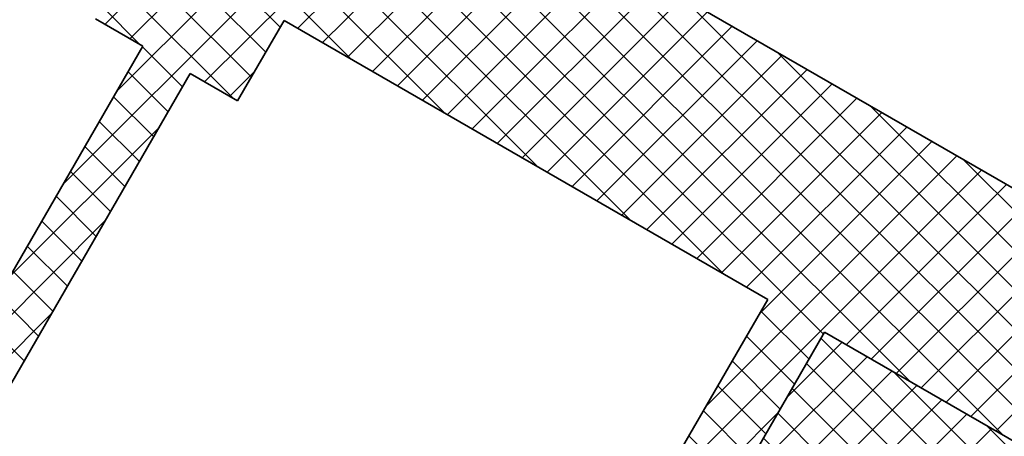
# Model space of a CAD drawing. Header units: millimetres. Extents: x 558 to 24471, y -5755 to 5551.
# Tile 26 of 30: x 23162 to 23342, y 4905 to 4981. Entities that reach past the tile are written whole.
import ezdxf

# ---------------------------------------------------------------- set-up
doc = ezdxf.new("R2010")
doc.units = ezdxf.units.MM
doc.layers.add('K_Grube', color=4, linetype='Continuous', lineweight=35)
doc.layers.add('K_Kreskowanie', color=8, linetype='Continuous', lineweight=5)

msp = doc.modelspace()

# ---------------------------------------------------------------- hatches: boundary and pattern name
at = {"layer": 'K_Kreskowanie', "ltscale": 5}
h = msp.add_hatch(dxfattribs=at)
h.set_pattern_fill('ANSI37', color=256, scale=1.6)
h.set_pattern_definition([(45, (2962.861, -2454.189), (-3.5921024, 3.5921024), []), (135, (2962.861, -2454.189), (-3.5921024, -3.5921024), [])])
h.paths.add_polyline_path([(23007.059, 5098.317), (22767.559, 4683.491), (22861.955, 4628.991), (22866.955, 4637.651), (22828.85, 4659.651), (22842.85, 4683.9), (22808.209, 4703.9), (22875.301, 4820.107), (22954.976, 4774.107), (22959.976, 4782.767), (22880.301, 4828.767), (23028.709, 5085.817), (23106.652, 5040.817), (23041.652, 4928.234), (23050.312, 4923.234), (23115.312, 5035.817), (23184.594, 4995.817), (23176.094, 4981.095), (23184.754, 4976.095), (23128.254, 4878.234), (23136.914, 4873.234), (23193.414, 4971.095), (23202.075, 4966.095), (23210.575, 4980.817), (23298.909, 4929.817), (23164.909, 4697.722), (23099.957, 4735.222), (23094.957, 4726.562), (23047.326, 4754.062), (22986.326, 4648.407), (23033.957, 4620.907), (22999.457, 4561.151), (22944.898, 4592.651), (22939.898, 4583.991), (23094.05, 4494.991), (23099.05, 4503.651), (23008.118, 4556.151), (23103.618, 4721.562), (23170.302, 4683.062), (23309.302, 4923.817), (23369.923, 4888.817), (23389.923, 4923.458), (23179.479, 5044.958), (23208.979, 5096.053), (23174.338, 5116.053), (23144.838, 5064.958), (23009.738, 5142.958), (22989.738, 5108.317), (23007.059, 5098.317)], is_closed=False)
h.paths.add_polyline_path([(23038.957, 4629.567), (22999.986, 4652.067), (23050.986, 4740.402), (23089.957, 4717.902), (23038.957, 4629.567)], is_closed=False, flags=16)
h.paths.add_polyline_path([(22803.209, 4695.24), (22829.19, 4680.24), (22820.19, 4664.651), (22794.209, 4679.651), (22803.209, 4695.24)], is_closed=False, flags=16)
h = msp.add_hatch(dxfattribs=at)
h.set_pattern_fill('ANSI37', color=256, scale=1.6)
h.set_pattern_definition([(45, (3295.711, 1306.737), (-3.5921024, 3.5921024), []), (135, (3295.711, 1306.737), (-3.5921024, -3.5921024), [])])
h.paths.add_polyline_path([(23314.792, 4903.327), (23362.423, 4875.827), (23369.923, 4888.817), (23309.302, 4923.817), (23170.302, 4683.062), (23350.435, 4579.062), (23489.435, 4819.817), (23467.784, 4832.317), (23460.284, 4819.327), (23468.944, 4814.327), (23352.944, 4613.409), (23198.792, 4702.409), (23314.792, 4903.327)], is_closed=False)

# ---------------------------------------------------------------- linework, layer by layer
at = {"layer": 'K_Grube', "ltscale": 5}
for p, q in [((23179.479, 5044.958), (23389.923, 4923.458)), ((23176.094, 4981.095), (23184.754, 4976.095)), ((23202.075, 4966.095), (23210.575, 4980.817)), ((23210.575, 4980.817), (23298.909, 4929.817)), ((23128.254, 4878.234), (23184.754, 4976.095)), ((23136.914, 4873.234), (23193.414, 4971.095)), ((23193.414, 4971.095), (23202.075, 4966.095)), ((23164.909, 4697.722), (23298.909, 4929.817)), ((23170.302, 4683.062), (23309.302, 4923.817)), ((23309.302, 4923.817), (23369.923, 4888.817))]:
    msp.add_line(p, q, dxfattribs=at)

doc.saveas('drawing.dxf')
